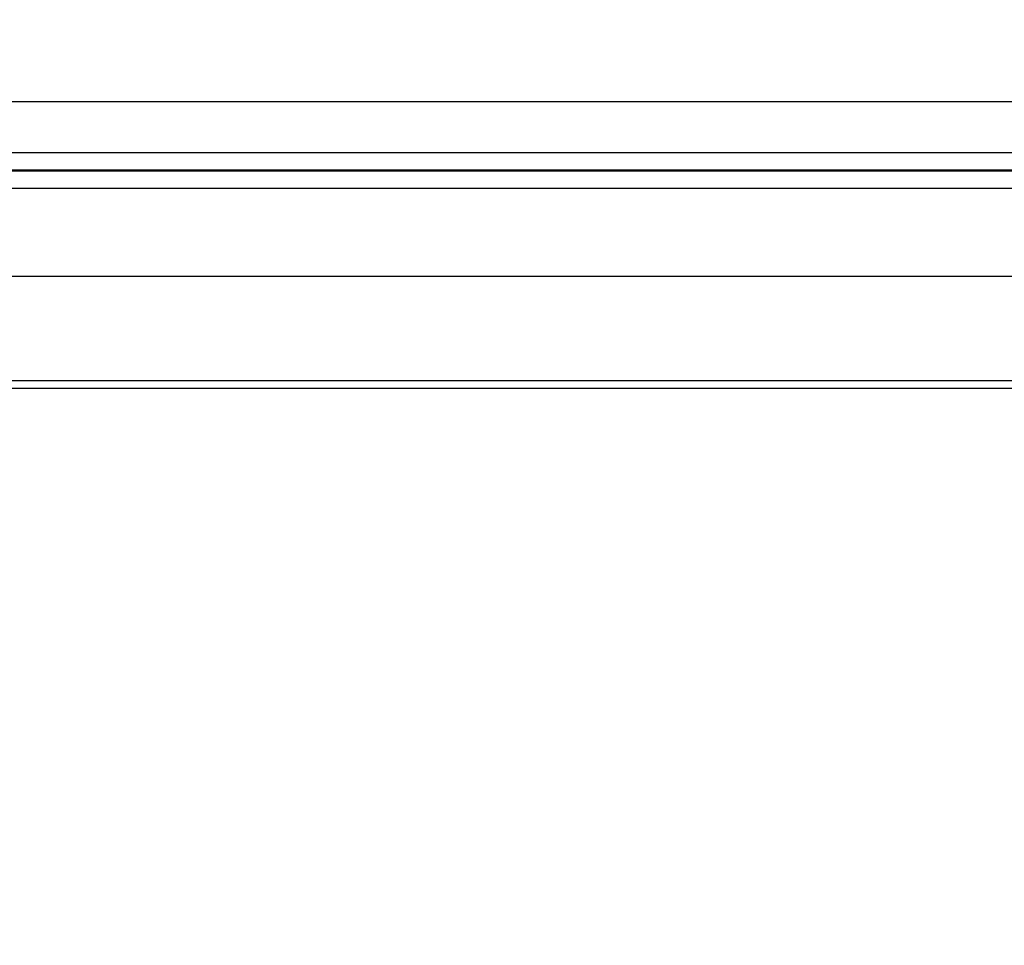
# Model space of a CAD drawing. Header units: inches. Extents: x 0 to 34, y 0 to 22.
# Tile 27 of 139: x 8.312 to 8.595, y 14.172 to 14.438. Entities that reach past the tile are written whole.
import ezdxf

# ---------------------------------------------------------------- set-up
doc = ezdxf.new("R2010")
doc.units = ezdxf.units.IN
doc.header["$LTSCALE"] = 1.87
doc.header["$MEASUREMENT"] = 0
doc.layers.get('0').update_dxf_attribs({"linetype": 'CONTINUOUS'})
doc.layers.add('02___PRT_ALL_AXES', color=7, linetype='CONTINUOUS')
doc.layers.add('DIMENSIONS', color=7, linetype='CONTINUOUS')
doc.styles.get("Standard").update_dxf_attribs({"font": 'txt', "width": 0.8})
doc.dimstyles.new('DIMSTYLE_1', dxfattribs={"dimtxt": 0.125, "dimasz": 0.18, "dimexe": 0.125, "dimexo": 0.0625, "dimgap": 0.03125, "dimtad": 0, "dimtih": 1, "dimtoh": 1, "dimdsep": 46, "dimtxsty": 'STANDARD', "dimblk": '_FILLED', "dimblk1": '_FILLED', "dimblk2": '_FILLED', "dimcen": 0.09, "dimazin": 2, "dimtp": 0.001, "dimtm": 0.001, "dimtfac": 1, "dimtofl": 0, "dimtmove": 0, "dimatfit": 3, "dimldrblk": '_FILLED', "dimfxl": 1, "dimtolj": 1, "dimarcsym": 0})

# ---------------------------------------------------------------- blocks, each defined once
blk = doc.blocks.new('*D24')
at = {"layer": 'DIMENSIONS', "color": 2, "linetype": 'CONTINUOUS'}
blk.add_line((16.8158463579, 14.3691506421), (16.8158463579, 13.6441658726), dxfattribs=at)
at = {"layer": 'DIMENSIONS', "color": 2, "linetype": 'CONTINUOUS', "insert": (16.7533463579, 13.5816658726), "char_height": 0.125, "width": 1.425, "attachment_point": 3, "rotation": 90, "line_spacing_factor": 0.9}
blk.add_mtext('272.8{\\ftxt.shx;\\W1.000000;\\H0.125000; }[10.740]', dxfattribs=at)
blk = doc.blocks.new('_FILLED')
at = {"color": 0, "linetype": 'BYBLOCK'}
blk.add_solid([(0, 0), (-1, 0.1736111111), (-1, -0.1736111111)], dxfattribs=at)
blk = doc.blocks.new('*D32')
at = {"layer": 'DIMENSIONS', "color": 2, "linetype": 'CONTINUOUS'}
blk.add_line((9.4963857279, 15.4021658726), (5.3882329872, 15.4021658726), dxfattribs=at)
at = {"layer": 'DIMENSIONS', "color": 2, "linetype": 'CONTINUOUS', "insert": (5.3257329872, 15.4646658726), "char_height": 0.125, "width": 1.325, "attachment_point": 3, "line_spacing_factor": 0.9}
blk.add_mtext('27.19{\\ftxt.shx;\\W1.000000;\\H0.125000; }[1.071]', dxfattribs=at)
blk = doc.blocks.new('*D33')
at = {"layer": 'DIMENSIONS', "color": 2, "linetype": 'CONTINUOUS'}
blk.add_line((9.5588857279, 15.2146619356), (9.5588857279, 13.6441658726), dxfattribs=at)
at = {"layer": 'DIMENSIONS', "color": 2, "linetype": 'CONTINUOUS', "insert": (9.4963857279, 13.5816658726), "char_height": 0.125, "width": 1.325, "attachment_point": 3, "rotation": 90, "line_spacing_factor": 0.9}
blk.add_mtext('88.47{\\ftxt.shx;\\W1.000000;\\H0.125000; }[3.483]', dxfattribs=at)

msp = doc.modelspace()

# ---------------------------------------------------------------- linework, layer by layer
at = {"color": 7, "linetype": 'CONTINUOUS'}
for p, q in [((8.8152164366, 14.3993520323), (7.3134447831, 14.3993520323)), ((8.8152164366, 14.394431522), (7.3134447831, 14.394431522)), ((8.8152164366, 14.39408492), (7.3134447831, 14.39408492)), ((8.8152164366, 14.3891644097), (7.3134447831, 14.3891644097)), ((7.3116264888, 14.3639850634), (8.9038358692, 14.3639850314)), ((16.7158463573, 14.3316658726), (7.2924286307, 14.3316658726)), ((7.3116272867, 14.3339862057), (8.9038363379, 14.3339862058))]:
    msp.add_line(p, q, dxfattribs=at)
at = {"layer": '02___PRT_ALL_AXES', "color": 7, "linetype": 'CONTINUOUS'}
msp.add_line((7.3213802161, 14.4141422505), (8.8167739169, 14.4141422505), dxfattribs=at)

# ---------------------------------------------------------------- dimensions: what is measured, and where the dimension line sits
at = {"layer": 'DIMENSIONS', "color": 2, "linetype": 'CONTINUOUS'}
for feature_location, offset, dtype, origin, picture, middle in [((9.4963857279, 15.4021658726), (-4.1081527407, 0), 0, (9.5588857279, 14.3316658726), '*D32', (4.6632329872, 15.4021658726)), ((9.5588857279, 15.2146619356), (0, -1.5704960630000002), 1, (6.0757329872, 15.2771619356), '*D33', (9.5588857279, 12.9191658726)), ((16.8158463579, 14.3691506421), (0, -0.7249847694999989), 1, (6.0757329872, 14.4325958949), '*D24', (16.8158463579, 12.8691658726))]:
    dim = msp.add_ordinate_dim(feature_location=feature_location, offset=offset, dtype=dtype, origin=origin, dimstyle='DIMSTYLE_1', dxfattribs=at)
    dim.commit()
    dim.dimension.update_dxf_attribs({"geometry": picture, "text_midpoint": middle})

doc.saveas('drawing.dxf')
